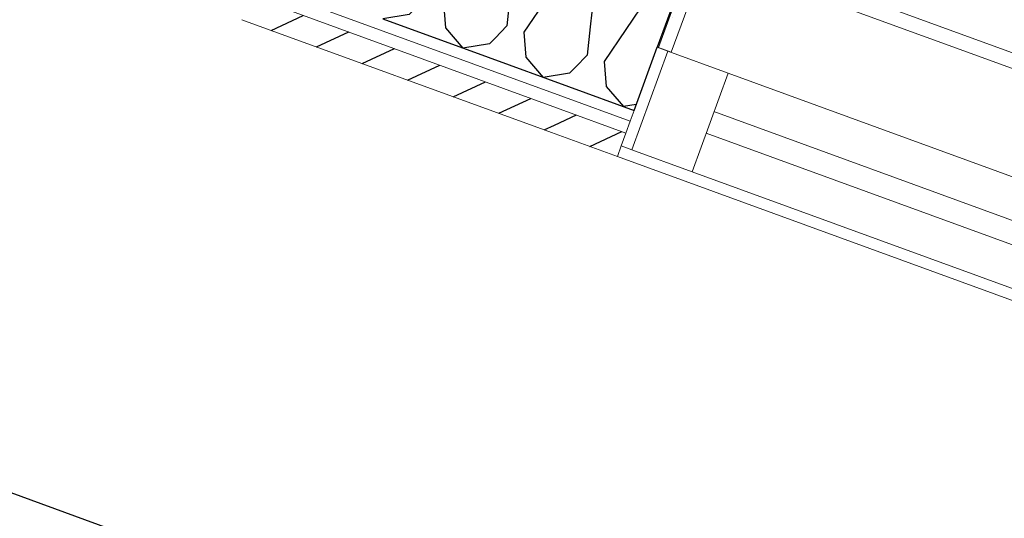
# Model space of a CAD drawing. Header units: millimetres. Extents: x 112481703 to 112588235, y 1264638581 to 1264713486.
# Tile 150 of 256: x 112565500 to 112566362, y 1264670827 to 1264671264. Entities that reach past the tile are written whole.
import ezdxf

# ---------------------------------------------------------------- set-up
doc = ezdxf.new("R2010")
doc.units = ezdxf.units.MM
doc.header["$LTSCALE"] = 0.5
doc.header["$MEASUREMENT"] = 0
doc.linetypes.add('Lang stiplet', pattern=[2116.666603, 1269.999981, -846.666622])
doc.linetypes.add('PLINE', pattern=[0])
for name, color, linetype, lineweight in [('234- Vinduer_ dører_ porter', 7, 'Continuous', 0), ('235- Utvendig kledning og overflate', 7, 'Continuous', 0), ('236- Innvendig kledning og overflate', 7, 'Continuous', 0)]:
    doc.layers.add(name, color=color, linetype=linetype, lineweight=lineweight)
for name, color, linetype in [('266- Himling og innvendig overflate#1', 7, 'Continuous'), ('Yttervegger.A225', 7, 'Continuous'), ('Yttervegger.A225 (Skravur)', 7, 'Continuous')]:
    doc.layers.add(name, color=color, linetype=linetype)
pattern_1 = [(24.95599, (112557650, 1264717795), (-12.65766, 27.198964), [])]
pattern_2 = [(249.956, (112557650, 1264717795), (-81.357, 29.68231), [0, -50]), (249.956, (112557682.11, 1264717756.67), (-81.357, 29.68231), [0, -50])]

# ---------------------------------------------------------------- blocks, each defined once
blk = doc.blocks.new('*X148', base_point=(112557650, 1264717795))
at = {"layer": 'Yttervegger.A225 (Skravur)', "linetype": 'PLINE'}
for p, q in [((112565865.32, 1264671372.97), (112565880.76, 1264671388.68)), ((112565880.76, 1264671388.68), (112565903.28, 1264671390.76)), ((112565919.18, 1264671374.67), (112565903.28, 1264671390.76)), ((112565920.87, 1264671352.7), (112565919.18, 1264671374.67)), ((112565865.32, 1264671372.97), (112565855.95, 1264671283.98)), ((112565935.65, 1264671347.31), (112565951.09, 1264671363.02)), ((112565951.09, 1264671363.02), (112565958.13, 1264671363.67)), ((112565920.87, 1264671352.7), (112565870.73, 1264671278.58)), ((112565935.65, 1264671347.31), (112565928.96, 1264671283.69)), ((112565855.95, 1264671283.98), (112565840.51, 1264671268.27)), ((112565870.73, 1264671278.58), (112565872.43, 1264671256.62)), ((112565840.51, 1264671268.27), (112565817.67, 1264671264.6)), ((112565872.43, 1264671256.62), (112565887.73, 1264671238.9)), ((112565915.81, 1264671247.66), (112565910.84, 1264671242.61)), ((112565910.84, 1264671242.61), (112565887.73, 1264671238.9))]:
    blk.add_line(p, q, dxfattribs=at)
blk = doc.blocks.new('*X149', base_point=(112557650, 1264717795))
at = {"layer": 'Yttervegger.A225 (Skravur)', "linetype": 'PLINE'}
for p, q in [((112565958.13, 1264671363.67), (112565973.62, 1264671365.1)), ((112565989.51, 1264671349), (112565973.62, 1264671365.1)), ((112565991.21, 1264671327.04), (112565989.51, 1264671349)), ((112566005.98, 1264671321.65), (112566021.43, 1264671337.36)), ((112566021.43, 1264671337.36), (112566028.61, 1264671338.02)), ((112565991.21, 1264671327.04), (112565941.06, 1264671252.92)), ((112566005.98, 1264671321.65), (112565999.23, 1264671257.49)), ((112565928.96, 1264671283.69), (112565926.29, 1264671258.32)), ((112565926.29, 1264671258.32), (112565915.81, 1264671247.66)), ((112565941.06, 1264671252.92), (112565942.76, 1264671230.96)), ((112565942.76, 1264671230.96), (112565958.06, 1264671213.24)), ((112565986.37, 1264671222.23), (112565981.18, 1264671216.95)), ((112565981.18, 1264671216.95), (112565958.06, 1264671213.24))]:
    blk.add_line(p, q, dxfattribs=at)
blk = doc.blocks.new('*X406', base_point=(112557650, 1264717795))
at = {"layer": 'Yttervegger.A225 (Skravur)', "linetype": 'PLINE'}
for p, q in [((112566028.61, 1264671338.02), (112566043.95, 1264671339.44)), ((112566059.84, 1264671323.34), (112566043.95, 1264671339.44)), ((112566061.54, 1264671301.38), (112566059.84, 1264671323.34)), ((112566061.54, 1264671301.38), (112566011.39, 1264671227.26)), ((112566076.32, 1264671295.99), (112566079.72, 1264671299.45)), ((112566076.32, 1264671295.99), (112566075.45, 1264671287.75)), ((112565999.23, 1264671257.49), (112565996.62, 1264671232.66)), ((112565996.62, 1264671232.66), (112565986.37, 1264671222.23)), ((112566011.39, 1264671227.26), (112566013.09, 1264671205.3)), ((112566013.09, 1264671205.3), (112566028.39, 1264671187.58)), ((112566039.55, 1264671189.37), (112566028.39, 1264671187.58))]:
    blk.add_line(p, q, dxfattribs=at)
blk = doc.blocks.new('Vindu[26]', base_point=(112557650, 1264717795))
at = {"layer": '234- Vinduer_ dører_ porter', "linetype": 'PLINE'}
for p, q in [((112566070.1, 1264671235.16), (112566105.06, 1264671330.98)), ((112567386.44, 1264670863.48), (112566105.06, 1264671330.98)), ((112566067.28, 1264671236.19), (112566035.75, 1264671149.76)), ((112566037.67, 1264671184.19), (112566057.89, 1264671239.62)), ((112566037.67, 1264671184.19), (112566057.89, 1264671239.62)), ((112566057.89, 1264671239.62), (112566067.28, 1264671236.19)), ((112566067.28, 1264671236.19), (112566119.89, 1264671217)), ((112566119.89, 1264671217), (112566088.36, 1264671130.57)), ((112566119.89, 1264671217), (112567301.69, 1264670785.83)), ((112566034.24, 1264671174.8), (112566037.67, 1264671184.19)), ((112566034.24, 1264671174.8), (112566037.67, 1264671184.19)), ((112566107.55, 1264671183.18), (112567289.35, 1264670752.01)), ((112566030.47, 1264671164.46), (112566034.24, 1264671174.8)), ((112566030.47, 1264671164.46), (112566034.24, 1264671174.8)), ((112566026.36, 1264671153.19), (112566030.47, 1264671164.46)), ((112566026.36, 1264671153.19), (112566030.47, 1264671164.46)), ((112567282.5, 1264670733.22), (112566100.7, 1264671164.39)), ((112566022.93, 1264671143.8), (112566026.36, 1264671153.19)), ((112566035.75, 1264671149.76), (112566026.36, 1264671153.19)), ((112566088.36, 1264671130.57), (112566035.75, 1264671149.76)), ((112567328.74, 1264670667.39), (112566022.93, 1264671143.8)), ((112567270.16, 1264670699.4), (112566088.36, 1264671130.57))]:
    blk.add_line(p, q, dxfattribs=at)
blk = doc.blocks.new('Simple Window Opening[40]', base_point=(112557650, 1264717795))
at = {"layer": '234- Vinduer_ dører_ porter', "linetype": 'PLINE'}
blk.add_line((112567394.2, 1264670846.82), (112566088.39, 1264671323.23), dxfattribs=at)

msp = doc.modelspace()

# ---------------------------------------------------------------- hatches: boundary and pattern name
at = {"layer": 'Yttervegger.A225 (Skravur)', "linetype": 'Continuous'}
h = msp.add_hatch(dxfattribs=at)
h.set_pattern_fill('Prikker_tett', color=256, style=0, pattern_type=2)
h.set_pattern_definition(pattern_2)
h.paths.add_polyline_path([(112566105.06, 1264671330.98), (112566092.85, 1264671335.44), (112566088.73, 1264671324.17), (112566089.67, 1264671323.82), (112566058.83, 1264671239.28), (112566070.1, 1264671235.16)])
msp.add_hatch(color=256, dxfattribs=at).paths.add_polyline_path([(112566089.67, 1264671323.82), (112566088.73, 1264671324.17), (112566088.39, 1264671323.23), (112566057.89, 1264671239.62), (112566058.83, 1264671239.28)])
h = msp.add_hatch(dxfattribs=at)
h.set_pattern_fill('Prikker_tett', color=256, style=0, pattern_type=2)
h.set_pattern_definition(pattern_2)
h.paths.add_polyline_path([(112565976.72, 1264671195.78), (112565980.15, 1264671205.18), (112565708.87, 1264671304.15), (112565705.44, 1264671294.76)])
h = msp.add_hatch(dxfattribs=at)
h.set_pattern_fill('Skrålinjer_1', color=256, style=0, pattern_type=2)
h.set_pattern_definition(pattern_1)
h.paths.add_polyline_path([(112565972.95, 1264671185.45), (112565701.67, 1264671284.42), (112565697.55, 1264671273.15), (112565694.13, 1264671263.76), (112565965.41, 1264671164.78)])
h = msp.add_hatch(dxfattribs=at)
h.set_pattern_fill('Prikker_tett', color=256, style=0, pattern_type=2)
h.set_pattern_definition(pattern_2)
h.paths.add_polyline_path([(112566034.24, 1264671174.8), (112566037.67, 1264671184.19), (112565980.15, 1264671205.18), (112565976.72, 1264671195.78)])
h = msp.add_hatch(dxfattribs=at)
h.set_pattern_fill('Skrålinjer_1', color=256, style=0, pattern_type=2)
h.set_pattern_definition(pattern_1)
h.paths.add_polyline_path([(112565972.95, 1264671185.45), (112565965.41, 1264671164.78), (112566022.93, 1264671143.8), (112566026.36, 1264671153.19), (112566030.47, 1264671164.46)])

# ---------------------------------------------------------------- linework, layer by layer
at = {"layer": '235- Utvendig kledning og overflate', "linetype": 'PLINE'}
for p, q in [((112565705.44, 1264671294.76), (112565976.72, 1264671195.78)), ((112565701.67, 1264671284.42), (112565972.95, 1264671185.45)), ((112565976.72, 1264671195.78), (112566034.24, 1264671174.8)), ((112565972.95, 1264671185.45), (112566030.47, 1264671164.46)), ((112566034.24, 1264671174.8), (112566037.67, 1264671184.19)), ((112566030.47, 1264671164.46), (112566034.24, 1264671174.8)), ((112566026.36, 1264671153.19), (112566030.47, 1264671164.46)), ((112566022.93, 1264671143.8), (112566026.36, 1264671153.19))]:
    msp.add_line(p, q, dxfattribs=at)
at = {"layer": '235- Utvendig kledning og overflate', "linetype": 'PLINE', "flags": 128}
for points in [[(112565694.13, 1264671263.76), (112565965.41, 1264671164.78)], [(112565965.41, 1264671164.78), (112566022.93, 1264671143.8)]]:
    msp.add_lwpolyline(points, dxfattribs=at)
at = {"layer": '236- Innvendig kledning og overflate', "linetype": 'PLINE'}
for p, q in [((112566070.1, 1264671235.16), (112566105.06, 1264671330.98)), ((112566089.67, 1264671323.82), (112566058.83, 1264671239.28)), ((112566057.89, 1264671239.62), (112566058.83, 1264671239.28)), ((112566058.83, 1264671239.28), (112566070.1, 1264671235.16))]:
    msp.add_line(p, q, dxfattribs=at)
at = {"layer": '266- Himling og innvendig overflate#1', "linetype": 'Lang stiplet'}
msp.add_lwpolyline([(112588235.42, 1264691281.63), (112578984.82, 1264665926.42), (112562432.07, 1264671965.54), (112565811.51, 1264681228.31), (112572876.02, 1264678650.89), (112578747.19, 1264694743.32)], close=True, dxfattribs=at)
at = {"layer": 'Yttervegger.A225', "linetype": 'PLINE'}
for p, q in [((112566088.39, 1264671323.23), (112566057.89, 1264671239.62)), ((112565817.62, 1264671264.47), (112565909.69, 1264671230.88)), ((112566037.67, 1264671184.19), (112566057.89, 1264671239.62)), ((112565909.69, 1264671230.88), (112565980.15, 1264671205.18)), ((112565980.15, 1264671205.18), (112566037.67, 1264671184.19))]:
    msp.add_line(p, q, dxfattribs=at)

# ---------------------------------------------------------------- block references
at = {"layer": '234- Vinduer_ dører_ porter', "linetype": 'PLINE'}
for name in ['Simple Window Opening[40]', 'Vindu[26]']:
    msp.add_blockref(name, (112557650, 1264717795), dxfattribs=at)
at = {"layer": 'Yttervegger.A225'}
for name in ['*X148', '*X149', '*X406']:
    msp.add_blockref(name, (112557650, 1264717795), dxfattribs=at)

doc.saveas('drawing.dxf')
